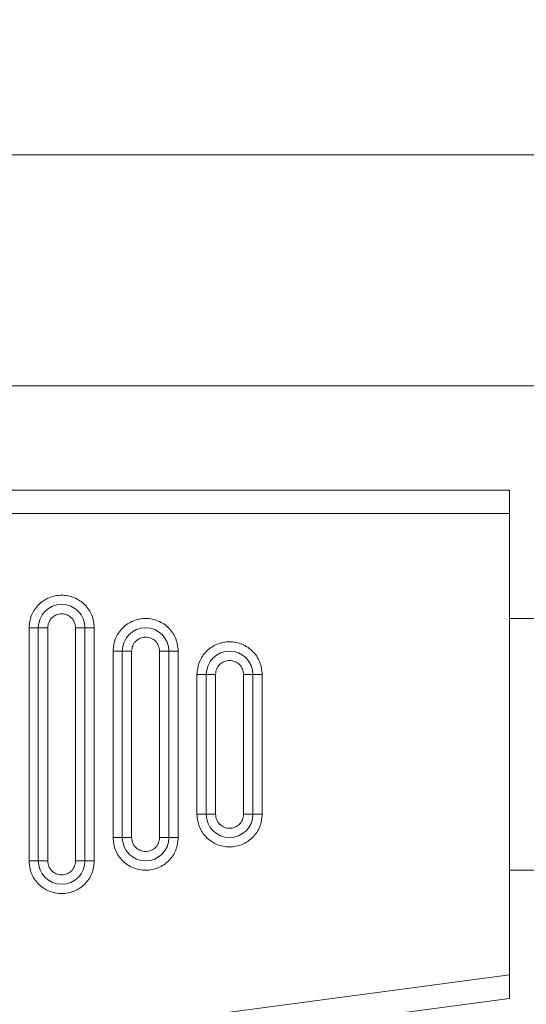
# Model space of a CAD drawing. Header units: inches. Extents: x 0.54 to 10.46, y 0.74 to 7.76.
# Tile 57 of 78: x 9.2 to 9.27, y 4.69 to 4.83. Entities that reach past the tile are written whole.
import ezdxf

# ---------------------------------------------------------------- set-up
doc = ezdxf.new("R2010")
doc.units = ezdxf.units.IN
doc.header["$MEASUREMENT"] = 0
doc.layers.add('BG', color=7, linetype='Continuous')
doc.layers.add('MCG-INT-4FT', color=7, linetype='Continuous')

# ---------------------------------------------------------------- blocks, each defined once
blk = doc.blocks.new('block 3')
at = {"layer": 'BG', "true_color": 0xffffff}
h = blk.add_hatch(color=7, dxfattribs=at)
h.dxf.hatch_style = 2
edge = h.paths.add_edge_path()
edge.add_spline(control_points=[(10.29599, 0.90612), (10.29599, 0.90612), (0.87112, 0.90612), (0.87112, 0.90612), (0.87016, 0.90612), (0.86938, 0.90689), (0.86938, 0.90785), (0.86938, 0.90785), (0.86938, 7.59215), (0.86938, 7.59215), (0.86938, 7.59311), (0.87016, 7.59389), (0.87112, 7.59389), (0.87112, 7.59389), (10.29599, 7.59389), (10.29599, 7.59389), (10.29696, 7.59389), (10.29773, 7.59311), (10.29773, 7.59215), (10.29773, 7.59215), (10.29773, 0.90785), (10.29773, 0.90785), (10.29773, 0.90689), (10.29696, 0.90612), (10.29599, 0.90612)], knot_values=[0, 0, 0, 0, 1, 1, 1, 2, 2, 2, 3, 3, 3, 4, 4, 4, 5, 5, 5, 6, 6, 6, 7, 7, 7, 8, 8, 8, 8], degree=3, periodic=1)
h.paths.add_polyline_path([(0.87286, 0.90959), (10.29426, 0.90959), (10.29426, 7.59042), (0.87286, 7.59042)])
at = {"layer": 'BG', "lineweight": 0}
blk.add_open_spline([(10.29599, 0.90612), (10.29599, 0.90612), (0.87112, 0.90612), (0.87112, 0.90612), (0.87016, 0.90612), (0.86938, 0.90689), (0.86938, 0.90785), (0.86938, 0.90785), (0.86938, 7.59215), (0.86938, 7.59215), (0.86938, 7.59311), (0.87016, 7.59389), (0.87112, 7.59389), (0.87112, 7.59389), (10.29599, 7.59389), (10.29599, 7.59389), (10.29696, 7.59389), (10.29773, 7.59311), (10.29773, 7.59215), (10.29773, 7.59215), (10.29773, 0.90785), (10.29773, 0.90785), (10.29773, 0.90689), (10.29696, 0.90612), (10.29599, 0.90612)], degree=3, knots=[0, 0, 0, 0, 1, 1, 1, 2, 2, 2, 3, 3, 3, 4, 4, 4, 5, 5, 5, 6, 6, 6, 7, 7, 7, 8, 8, 8, 8], dxfattribs=at)
blk = doc.blocks.new('block 2')
at = {"layer": 'BG'}
blk.add_blockref('block 3', (0, 0), dxfattribs=at)
blk = doc.blocks.new('block 69')
at = {"layer": 'BG', "true_color": 0xffffff}
h = blk.add_hatch(color=7, dxfattribs=at)
h.dxf.hatch_style = 2
edge = h.paths.add_edge_path()
edge.add_spline(control_points=[(10.46309, 0.739), (10.46309, 0.739), (0.53691, 0.739), (0.53691, 0.739), (0.53595, 0.739), (0.53517, 0.73978), (0.53517, 0.74074), (0.53517, 0.74074), (0.53517, 7.75926), (0.53517, 7.75926), (0.53517, 7.76022), (0.53595, 7.761), (0.53691, 7.761), (0.53691, 7.761), (10.46309, 7.761), (10.46309, 7.761), (10.46406, 7.761), (10.46483, 7.76022), (10.46483, 7.75926), (10.46483, 7.75926), (10.46483, 0.74074), (10.46483, 0.74074), (10.46483, 0.73978), (10.46406, 0.739), (10.46309, 0.739)], knot_values=[0, 0, 0, 0, 1, 1, 1, 2, 2, 2, 3, 3, 3, 4, 4, 4, 5, 5, 5, 6, 6, 6, 7, 7, 7, 8, 8, 8, 8], degree=3, periodic=1)
h.paths.add_polyline_path([(0.53864, 0.74248), (10.46136, 0.74248), (10.46136, 7.75752), (0.53864, 7.75752)])
at = {"layer": 'BG', "lineweight": 0}
blk.add_open_spline([(10.46309, 0.739), (10.46309, 0.739), (0.53691, 0.739), (0.53691, 0.739), (0.53595, 0.739), (0.53517, 0.73978), (0.53517, 0.74074), (0.53517, 0.74074), (0.53517, 7.75926), (0.53517, 7.75926), (0.53517, 7.76022), (0.53595, 7.761), (0.53691, 7.761), (0.53691, 7.761), (10.46309, 7.761), (10.46309, 7.761), (10.46406, 7.761), (10.46483, 7.76022), (10.46483, 7.75926), (10.46483, 7.75926), (10.46483, 0.74074), (10.46483, 0.74074), (10.46483, 0.73978), (10.46406, 0.739), (10.46309, 0.739)], degree=3, knots=[0, 0, 0, 0, 1, 1, 1, 2, 2, 2, 3, 3, 3, 4, 4, 4, 5, 5, 5, 6, 6, 6, 7, 7, 7, 8, 8, 8, 8], dxfattribs=at)
blk = doc.blocks.new('block 68')
at = {"layer": 'BG'}
blk.add_blockref('block 69', (0, 0), dxfattribs=at)
blk = doc.blocks.new('block 1291')
at = {"layer": 'MCG-INT-4FT', "color": 7, "lineweight": 5, "true_color": 0xffffff}
blk.add_lwpolyline([(9.01652, 4.81388), (9.28613, 4.81388)], dxfattribs=at)
blk = doc.blocks.new('block 1294')
at = {"layer": 'MCG-INT-4FT', "color": 7, "lineweight": 5, "true_color": 0xffffff}
blk.add_lwpolyline([(9.28613, 4.77931), (9.01652, 4.77931)], dxfattribs=at)
blk = doc.blocks.new('block 1841')
at = {"layer": 'MCG-INT-4FT', "color": 7, "lineweight": 5, "true_color": 0xffffff}
blk.add_lwpolyline([(9.20092, 4.70823), (9.20092, 4.74311)], dxfattribs=at)
blk = doc.blocks.new('block 1842')
at = {"layer": 'MCG-INT-4FT', "color": 7, "lineweight": 5, "true_color": 0xffffff}
blk.add_open_spline([(9.20092, 4.74311), (9.20095, 4.74339), (9.20098, 4.74367), (9.20108, 4.74393), (9.20113, 4.74405), (9.2012, 4.74417), (9.20127, 4.74428), (9.20135, 4.74439), (9.20144, 4.7445), (9.20153, 4.74459), (9.20173, 4.74478), (9.20196, 4.74494), (9.20221, 4.74504), (9.20246, 4.74515), (9.20274, 4.7452), (9.20301, 4.7452), (9.20329, 4.7452), (9.20356, 4.74515), (9.20381, 4.74504), (9.20407, 4.74494), (9.2043, 4.74478), (9.20449, 4.74459), (9.20469, 4.7444), (9.20484, 4.74417), (9.20494, 4.74392), (9.20504, 4.74366), (9.20507, 4.74339), (9.2051, 4.74311)], degree=3, knots=[0, 0, 0, 0, 1, 1, 1, 2, 2, 2, 3, 3, 3, 4, 4, 4, 5, 5, 5, 6, 6, 6, 7, 7, 7, 8, 8, 8, 9, 9, 9, 9], dxfattribs=at)
blk = doc.blocks.new('block 1843')
at = {"layer": 'MCG-INT-4FT', "color": 7, "lineweight": 5, "true_color": 0xffffff}
blk.add_lwpolyline([(9.2051, 4.74311), (9.2051, 4.70823)], dxfattribs=at)
blk = doc.blocks.new('block 1844')
at = {"layer": 'MCG-INT-4FT', "color": 7, "lineweight": 5, "true_color": 0xffffff}
blk.add_open_spline([(9.20092, 4.70823), (9.20095, 4.70796), (9.20099, 4.70768), (9.20108, 4.70743), (9.20118, 4.70718), (9.20134, 4.70695), (9.20153, 4.70675), (9.20173, 4.70656), (9.20196, 4.70641), (9.20221, 4.7063), (9.20246, 4.7062), (9.20274, 4.70614), (9.20301, 4.70614), (9.20329, 4.70614), (9.20356, 4.7062), (9.20381, 4.7063), (9.20407, 4.70641), (9.2043, 4.70656), (9.20449, 4.70675), (9.20459, 4.70685), (9.20468, 4.70695), (9.20475, 4.70706), (9.20483, 4.70717), (9.20489, 4.70729), (9.20494, 4.70741), (9.20504, 4.70767), (9.20507, 4.70795), (9.2051, 4.70823)], degree=3, knots=[0, 0, 0, 0, 1, 1, 1, 2, 2, 2, 3, 3, 3, 4, 4, 4, 5, 5, 5, 6, 6, 6, 7, 7, 7, 8, 8, 8, 9, 9, 9, 9], dxfattribs=at)
blk = doc.blocks.new('block 1845')
at = {"layer": 'MCG-INT-4FT', "color": 7, "lineweight": 5, "true_color": 0xffffff}
blk.add_lwpolyline([(9.2065, 4.74311), (9.2065, 4.70823)], dxfattribs=at)
blk = doc.blocks.new('block 1846')
at = {"layer": 'MCG-INT-4FT', "color": 7, "lineweight": 5, "true_color": 0xffffff}
blk.add_lwpolyline([(9.2065, 4.70823), (9.2051, 4.70823)], dxfattribs=at)
blk = doc.blocks.new('block 1847')
at = {"layer": 'MCG-INT-4FT', "color": 7, "lineweight": 5, "true_color": 0xffffff}
blk.add_lwpolyline([(9.2051, 4.74311), (9.2065, 4.74311)], dxfattribs=at)
blk = doc.blocks.new('block 1858')
at = {"layer": 'MCG-INT-4FT', "color": 7, "lineweight": 5, "true_color": 0xffffff}
blk.add_lwpolyline([(9.21348, 4.71172), (9.21348, 4.73962)], dxfattribs=at)
blk = doc.blocks.new('block 1859')
at = {"layer": 'MCG-INT-4FT', "color": 7, "lineweight": 5, "true_color": 0xffffff}
blk.add_open_spline([(9.21348, 4.73962), (9.21351, 4.7399), (9.21354, 4.74019), (9.21364, 4.74044), (9.21369, 4.74057), (9.21375, 4.74068), (9.21383, 4.74079), (9.21391, 4.74091), (9.21399, 4.74101), (9.21409, 4.7411), (9.21428, 4.74129), (9.21451, 4.74145), (9.21477, 4.74156), (9.21502, 4.74166), (9.21529, 4.74172), (9.21557, 4.74172), (9.21584, 4.74172), (9.21612, 4.74166), (9.21637, 4.74156), (9.21662, 4.74145), (9.21685, 4.7413), (9.21705, 4.7411), (9.21724, 4.74091), (9.2174, 4.74068), (9.2175, 4.74043), (9.21759, 4.74018), (9.21763, 4.7399), (9.21766, 4.73962)], degree=3, knots=[0, 0, 0, 0, 1, 1, 1, 2, 2, 2, 3, 3, 3, 4, 4, 4, 5, 5, 5, 6, 6, 6, 7, 7, 7, 8, 8, 8, 9, 9, 9, 9], dxfattribs=at)
blk = doc.blocks.new('block 1860')
at = {"layer": 'MCG-INT-4FT', "color": 7, "lineweight": 5, "true_color": 0xffffff}
blk.add_lwpolyline([(9.21766, 4.73962), (9.21766, 4.71172)], dxfattribs=at)
blk = doc.blocks.new('block 1861')
at = {"layer": 'MCG-INT-4FT', "color": 7, "lineweight": 5, "true_color": 0xffffff}
blk.add_open_spline([(9.21348, 4.71172), (9.21351, 4.71145), (9.21354, 4.71117), (9.21364, 4.71091), (9.21374, 4.71066), (9.21389, 4.71043), (9.21409, 4.71024), (9.21428, 4.71005), (9.21451, 4.70989), (9.21477, 4.70979), (9.21502, 4.70968), (9.21529, 4.70963), (9.21557, 4.70963), (9.21584, 4.70963), (9.21612, 4.70968), (9.21637, 4.70979), (9.21662, 4.70989), (9.21685, 4.71005), (9.21705, 4.71024), (9.21714, 4.71034), (9.21723, 4.71044), (9.21731, 4.71055), (9.21738, 4.71066), (9.21745, 4.71078), (9.2175, 4.7109), (9.2176, 4.71116), (9.21763, 4.71144), (9.21766, 4.71172)], degree=3, knots=[0, 0, 0, 0, 1, 1, 1, 2, 2, 2, 3, 3, 3, 4, 4, 4, 5, 5, 5, 6, 6, 6, 7, 7, 7, 8, 8, 8, 9, 9, 9, 9], dxfattribs=at)
blk = doc.blocks.new('block 1869')
at = {"layer": 'MCG-INT-4FT', "color": 7, "lineweight": 5, "true_color": 0xffffff}
blk.add_lwpolyline([(9.21906, 4.73962), (9.21906, 4.71172)], dxfattribs=at)
blk = doc.blocks.new('block 1870')
at = {"layer": 'MCG-INT-4FT', "color": 7, "lineweight": 5, "true_color": 0xffffff}
blk.add_open_spline([(9.21906, 4.71172), (9.21903, 4.71172), (9.21895, 4.71172), (9.21895, 4.71172), (9.21895, 4.71172), (9.21882, 4.71172), (9.21882, 4.71172), (9.21882, 4.71172), (9.21865, 4.71172), (9.21865, 4.71172), (9.21865, 4.71172), (9.21844, 4.71172), (9.21844, 4.71172), (9.21844, 4.71172), (9.21819, 4.71172), (9.21819, 4.71172), (9.21819, 4.71172), (9.21793, 4.71172), (9.21793, 4.71172), (9.21793, 4.71172), (9.21766, 4.71172), (9.21766, 4.71172)], degree=3, knots=[0, 0, 0, 0, 1, 1, 1, 2, 2, 2, 3, 3, 3, 4, 4, 4, 5, 5, 5, 6, 6, 6, 7, 7, 7, 7], dxfattribs=at)
blk = doc.blocks.new('block 1871')
at = {"layer": 'MCG-INT-4FT', "color": 7, "lineweight": 5, "true_color": 0xffffff}
blk.add_lwpolyline([(9.21766, 4.73962), (9.21906, 4.73962)], dxfattribs=at)
blk = doc.blocks.new('block 1875')
at = {"layer": 'MCG-INT-4FT', "color": 7, "lineweight": 5, "true_color": 0xffffff}
blk.add_lwpolyline([(9.22603, 4.71521), (9.22603, 4.73614)], dxfattribs=at)
blk = doc.blocks.new('block 1876')
at = {"layer": 'MCG-INT-4FT', "color": 7, "lineweight": 5, "true_color": 0xffffff}
blk.add_open_spline([(9.22603, 4.73614), (9.22606, 4.73642), (9.22609, 4.7367), (9.2262, 4.73696), (9.22624, 4.73708), (9.22631, 4.7372), (9.22638, 4.73731), (9.22646, 4.73742), (9.22655, 4.73752), (9.22664, 4.73762), (9.22684, 4.73781), (9.22707, 4.73796), (9.22732, 4.73807), (9.22758, 4.73817), (9.22785, 4.73823), (9.22812, 4.73823), (9.2284, 4.73823), (9.22867, 4.73817), (9.22892, 4.73807), (9.22918, 4.73796), (9.22941, 4.73781), (9.2296, 4.73762), (9.2298, 4.73742), (9.22996, 4.73719), (9.23005, 4.73695), (9.23015, 4.73669), (9.23018, 4.73641), (9.23022, 4.73614)], degree=3, knots=[0, 0, 0, 0, 1, 1, 1, 2, 2, 2, 3, 3, 3, 4, 4, 4, 5, 5, 5, 6, 6, 6, 7, 7, 7, 8, 8, 8, 9, 9, 9, 9], dxfattribs=at)
blk = doc.blocks.new('block 1877')
at = {"layer": 'MCG-INT-4FT', "color": 7, "lineweight": 5, "true_color": 0xffffff}
blk.add_lwpolyline([(9.23022, 4.73614), (9.23022, 4.71521)], dxfattribs=at)
blk = doc.blocks.new('block 1878')
at = {"layer": 'MCG-INT-4FT', "color": 7, "lineweight": 5, "true_color": 0xffffff}
blk.add_open_spline([(9.22603, 4.71521), (9.22606, 4.71493), (9.2261, 4.71466), (9.2262, 4.7144), (9.22629, 4.71415), (9.22645, 4.71392), (9.22664, 4.71373), (9.22684, 4.71354), (9.22707, 4.71338), (9.22732, 4.71328), (9.22758, 4.71317), (9.22785, 4.71312), (9.22812, 4.71312), (9.2284, 4.71312), (9.22867, 4.71317), (9.22892, 4.71328), (9.22918, 4.71338), (9.22941, 4.71354), (9.2296, 4.71373), (9.2297, 4.71382), (9.22979, 4.71393), (9.22986, 4.71404), (9.22994, 4.71415), (9.23, 4.71427), (9.23005, 4.71439), (9.23015, 4.71465), (9.23019, 4.71493), (9.23022, 4.71521)], degree=3, knots=[0, 0, 0, 0, 1, 1, 1, 2, 2, 2, 3, 3, 3, 4, 4, 4, 5, 5, 5, 6, 6, 6, 7, 7, 7, 8, 8, 8, 9, 9, 9, 9], dxfattribs=at)
blk = doc.blocks.new('block 1879')
at = {"layer": 'MCG-INT-4FT', "color": 7, "lineweight": 5, "true_color": 0xffffff}
blk.add_lwpolyline([(9.22464, 4.71521), (9.22464, 4.73614)], dxfattribs=at)
blk = doc.blocks.new('block 1880')
at = {"layer": 'MCG-INT-4FT', "color": 7, "lineweight": 5, "true_color": 0xffffff}
blk.add_lwpolyline([(9.22603, 4.73614), (9.22464, 4.73614)], dxfattribs=at)
blk = doc.blocks.new('block 1881')
at = {"layer": 'MCG-INT-4FT', "color": 7, "lineweight": 5, "true_color": 0xffffff}
blk.add_lwpolyline([(9.22603, 4.71521), (9.22464, 4.71521)], dxfattribs=at)
blk = doc.blocks.new('block 1882')
at = {"layer": 'MCG-INT-4FT', "color": 7, "lineweight": 5, "true_color": 0xffffff}
blk.add_lwpolyline([(9.21208, 4.71172), (9.21208, 4.73962)], dxfattribs=at)
blk = doc.blocks.new('block 1883')
at = {"layer": 'MCG-INT-4FT', "color": 7, "lineweight": 5, "true_color": 0xffffff}
blk.add_lwpolyline([(9.21348, 4.73962), (9.21208, 4.73962)], dxfattribs=at)
blk = doc.blocks.new('block 1884')
at = {"layer": 'MCG-INT-4FT', "color": 7, "lineweight": 5, "true_color": 0xffffff}
blk.add_lwpolyline([(9.21348, 4.71172), (9.21208, 4.71172)], dxfattribs=at)
blk = doc.blocks.new('block 1885')
at = {"layer": 'MCG-INT-4FT', "color": 7, "lineweight": 5, "true_color": 0xffffff}
blk.add_lwpolyline([(9.23161, 4.73614), (9.23161, 4.71521)], dxfattribs=at)
blk = doc.blocks.new('block 1886')
at = {"layer": 'MCG-INT-4FT', "color": 7, "lineweight": 5, "true_color": 0xffffff}
blk.add_lwpolyline([(9.23161, 4.71521), (9.23022, 4.71521)], dxfattribs=at)
blk = doc.blocks.new('block 1887')
at = {"layer": 'MCG-INT-4FT', "color": 7, "lineweight": 5, "true_color": 0xffffff}
blk.add_lwpolyline([(9.23022, 4.73614), (9.23161, 4.73614)], dxfattribs=at)
blk = doc.blocks.new('block 1888')
at = {"layer": 'MCG-INT-4FT', "color": 7, "lineweight": 5, "true_color": 0xffffff}
blk.add_lwpolyline([(9.19952, 4.70823), (9.19952, 4.74311)], dxfattribs=at)
blk = doc.blocks.new('block 1889')
at = {"layer": 'MCG-INT-4FT', "color": 7, "lineweight": 5, "true_color": 0xffffff}
blk.add_lwpolyline([(9.20092, 4.74311), (9.19952, 4.74311)], dxfattribs=at)
blk = doc.blocks.new('block 1890')
at = {"layer": 'MCG-INT-4FT', "color": 7, "lineweight": 5, "true_color": 0xffffff}
blk.add_lwpolyline([(9.20092, 4.70823), (9.19952, 4.70823)], dxfattribs=at)
blk = doc.blocks.new('block 1895')
at = {"layer": 'MCG-INT-4FT', "color": 7, "lineweight": 5, "true_color": 0xffffff}
blk.add_open_spline([(9.19952, 4.70823), (9.19952, 4.70631), (9.20109, 4.70475), (9.20301, 4.70475), (9.20494, 4.70475), (9.2065, 4.70631), (9.2065, 4.70823)], degree=3, knots=[0, 0, 0, 0, 1, 1, 1, 2, 2, 2, 2], dxfattribs=at)
blk = doc.blocks.new('block 1896')
at = {"layer": 'MCG-INT-4FT', "color": 7, "lineweight": 5, "true_color": 0xffffff}
blk.add_open_spline([(9.21906, 4.73962), (9.21906, 4.74155), (9.21749, 4.74311), (9.21557, 4.74311), (9.21364, 4.74311), (9.21208, 4.74155), (9.21208, 4.73962)], degree=3, knots=[0, 0, 0, 0, 1, 1, 1, 2, 2, 2, 2], dxfattribs=at)
blk = doc.blocks.new('block 1897')
at = {"layer": 'MCG-INT-4FT', "color": 7, "lineweight": 5, "true_color": 0xffffff}
blk.add_open_spline([(9.2065, 4.74311), (9.2065, 4.74504), (9.20494, 4.7466), (9.20301, 4.7466), (9.20109, 4.7466), (9.19952, 4.74504), (9.19952, 4.74311)], degree=3, knots=[0, 0, 0, 0, 1, 1, 1, 2, 2, 2, 2], dxfattribs=at)
blk = doc.blocks.new('block 1898')
at = {"layer": 'MCG-INT-4FT', "color": 7, "lineweight": 5, "true_color": 0xffffff}
blk.add_open_spline([(9.21208, 4.71172), (9.21208, 4.7098), (9.21364, 4.70823), (9.21557, 4.70823), (9.21749, 4.70823), (9.21906, 4.7098), (9.21906, 4.71172)], degree=3, knots=[0, 0, 0, 0, 1, 1, 1, 2, 2, 2, 2], dxfattribs=at)
blk = doc.blocks.new('block 1899')
at = {"layer": 'MCG-INT-4FT', "color": 7, "lineweight": 5, "true_color": 0xffffff}
blk.add_open_spline([(9.23161, 4.73614), (9.23161, 4.73806), (9.23005, 4.73962), (9.22812, 4.73962), (9.2262, 4.73962), (9.22464, 4.73806), (9.22464, 4.73614)], degree=3, knots=[0, 0, 0, 0, 1, 1, 1, 2, 2, 2, 2], dxfattribs=at)
blk = doc.blocks.new('block 1900')
at = {"layer": 'MCG-INT-4FT', "color": 7, "lineweight": 5, "true_color": 0xffffff}
blk.add_open_spline([(9.22464, 4.71521), (9.22464, 4.71328), (9.2262, 4.71172), (9.22812, 4.71172), (9.23005, 4.71172), (9.23161, 4.71328), (9.23161, 4.71521)], degree=3, knots=[0, 0, 0, 0, 1, 1, 1, 2, 2, 2, 2], dxfattribs=at)
blk = doc.blocks.new('block 1907')
at = {"layer": 'MCG-INT-4FT', "color": 7, "lineweight": 5, "true_color": 0xffffff}
blk.add_lwpolyline([(9.19813, 4.74311), (9.19952, 4.74311)], dxfattribs=at)
blk = doc.blocks.new('block 1908')
at = {"layer": 'MCG-INT-4FT', "color": 7, "lineweight": 5, "true_color": 0xffffff}
blk.add_open_spline([(9.20789, 4.74311), (9.20782, 4.74375), (9.20775, 4.74439), (9.20752, 4.74498), (9.2073, 4.74557), (9.20692, 4.74611), (9.20646, 4.74656), (9.20601, 4.74702), (9.20547, 4.74738), (9.20488, 4.74762), (9.20429, 4.74787), (9.20365, 4.74799), (9.20301, 4.74799), (9.20237, 4.74799), (9.20173, 4.74787), (9.20114, 4.74762), (9.20055, 4.74738), (9.20002, 4.74702), (9.19956, 4.74656), (9.1991, 4.74611), (9.19873, 4.74557), (9.1985, 4.74498), (9.19828, 4.74439), (9.1982, 4.74375), (9.19813, 4.74311)], degree=3, knots=[0, 0, 0, 0, 1, 1, 1, 2, 2, 2, 3, 3, 3, 4, 4, 4, 5, 5, 5, 6, 6, 6, 7, 7, 7, 8, 8, 8, 8], dxfattribs=at)
blk = doc.blocks.new('block 1909')
at = {"layer": 'MCG-INT-4FT', "color": 7, "lineweight": 5, "true_color": 0xffffff}
blk.add_lwpolyline([(9.20789, 4.74311), (9.2065, 4.74311)], dxfattribs=at)
blk = doc.blocks.new('block 1910')
at = {"layer": 'MCG-INT-4FT', "color": 7, "lineweight": 5, "true_color": 0xffffff}
blk.add_lwpolyline([(9.21069, 4.73962), (9.21208, 4.73962)], dxfattribs=at)
blk = doc.blocks.new('block 1911')
at = {"layer": 'MCG-INT-4FT', "color": 7, "lineweight": 5, "true_color": 0xffffff}
blk.add_open_spline([(9.22045, 4.73962), (9.22038, 4.74026), (9.2203, 4.7409), (9.22008, 4.74149), (9.21985, 4.74208), (9.21948, 4.74262), (9.21902, 4.74308), (9.21856, 4.74353), (9.21803, 4.74389), (9.21744, 4.74413), (9.21685, 4.74438), (9.21621, 4.74451), (9.21557, 4.74451), (9.21493, 4.74451), (9.21429, 4.74438), (9.2137, 4.74413), (9.21311, 4.74389), (9.21257, 4.74353), (9.21212, 4.74308), (9.21166, 4.74262), (9.21128, 4.74208), (9.21106, 4.74149), (9.21083, 4.7409), (9.21076, 4.74026), (9.21069, 4.73962)], degree=3, knots=[0, 0, 0, 0, 1, 1, 1, 2, 2, 2, 3, 3, 3, 4, 4, 4, 5, 5, 5, 6, 6, 6, 7, 7, 7, 8, 8, 8, 8], dxfattribs=at)
blk = doc.blocks.new('block 1912')
at = {"layer": 'MCG-INT-4FT', "color": 7, "lineweight": 5, "true_color": 0xffffff}
blk.add_lwpolyline([(9.22045, 4.73962), (9.21906, 4.73962)], dxfattribs=at)
blk = doc.blocks.new('block 1913')
at = {"layer": 'MCG-INT-4FT', "color": 7, "lineweight": 5, "true_color": 0xffffff}
blk.add_lwpolyline([(9.22324, 4.73614), (9.22464, 4.73614)], dxfattribs=at)
blk = doc.blocks.new('block 1914')
at = {"layer": 'MCG-INT-4FT', "color": 7, "lineweight": 5, "true_color": 0xffffff}
blk.add_open_spline([(9.23301, 4.73614), (9.23293, 4.73677), (9.23286, 4.73741), (9.23264, 4.738), (9.23241, 4.73859), (9.23203, 4.73914), (9.23158, 4.73959), (9.23112, 4.74004), (9.23058, 4.7404), (9.22999, 4.74065), (9.2294, 4.74089), (9.22876, 4.74102), (9.22812, 4.74102), (9.22748, 4.74102), (9.22684, 4.74089), (9.22625, 4.74065), (9.22567, 4.7404), (9.22513, 4.74004), (9.22467, 4.73959), (9.22421, 4.73914), (9.22384, 4.73859), (9.22361, 4.738), (9.22339, 4.73741), (9.22331, 4.73677), (9.22324, 4.73614)], degree=3, knots=[0, 0, 0, 0, 1, 1, 1, 2, 2, 2, 3, 3, 3, 4, 4, 4, 5, 5, 5, 6, 6, 6, 7, 7, 7, 8, 8, 8, 8], dxfattribs=at)
blk = doc.blocks.new('block 1915')
at = {"layer": 'MCG-INT-4FT', "color": 7, "lineweight": 5, "true_color": 0xffffff}
blk.add_lwpolyline([(9.23301, 4.73614), (9.23161, 4.73614)], dxfattribs=at)
blk = doc.blocks.new('block 1922')
at = {"layer": 'MCG-INT-4FT', "color": 7, "lineweight": 5, "true_color": 0xffffff}
blk.add_lwpolyline([(9.2065, 4.70823), (9.20789, 4.70823)], dxfattribs=at)
blk = doc.blocks.new('block 1923')
at = {"layer": 'MCG-INT-4FT', "color": 7, "lineweight": 5, "true_color": 0xffffff}
blk.add_open_spline([(9.19813, 4.70823), (9.1982, 4.7076), (9.19828, 4.70696), (9.1985, 4.70637), (9.19873, 4.70578), (9.1991, 4.70523), (9.19956, 4.70478), (9.20002, 4.70433), (9.20055, 4.70397), (9.20114, 4.70372), (9.20173, 4.70348), (9.20237, 4.70335), (9.20301, 4.70335), (9.20365, 4.70335), (9.20429, 4.70348), (9.20488, 4.70372), (9.20547, 4.70397), (9.20601, 4.70433), (9.20646, 4.70478), (9.20692, 4.70523), (9.2073, 4.70578), (9.20752, 4.70637), (9.20775, 4.70696), (9.20782, 4.7076), (9.20789, 4.70823)], degree=3, knots=[0, 0, 0, 0, 1, 1, 1, 2, 2, 2, 3, 3, 3, 4, 4, 4, 5, 5, 5, 6, 6, 6, 7, 7, 7, 8, 8, 8, 8], dxfattribs=at)
blk = doc.blocks.new('block 1924')
at = {"layer": 'MCG-INT-4FT', "color": 7, "lineweight": 5, "true_color": 0xffffff}
blk.add_lwpolyline([(9.19813, 4.70823), (9.19952, 4.70823)], dxfattribs=at)
blk = doc.blocks.new('block 1925')
at = {"layer": 'MCG-INT-4FT', "color": 7, "lineweight": 5, "true_color": 0xffffff}
blk.add_lwpolyline([(9.21906, 4.71172), (9.22045, 4.71172)], dxfattribs=at)
blk = doc.blocks.new('block 1926')
at = {"layer": 'MCG-INT-4FT', "color": 7, "lineweight": 5, "true_color": 0xffffff}
blk.add_open_spline([(9.21069, 4.71172), (9.21076, 4.71108), (9.21083, 4.71045), (9.21106, 4.70986), (9.21128, 4.70926), (9.21166, 4.70872), (9.21212, 4.70827), (9.21257, 4.70782), (9.21311, 4.70746), (9.2137, 4.70721), (9.21429, 4.70697), (9.21493, 4.70684), (9.21557, 4.70684), (9.21621, 4.70684), (9.21685, 4.70697), (9.21744, 4.70721), (9.21803, 4.70746), (9.21856, 4.70782), (9.21902, 4.70827), (9.21948, 4.70872), (9.21985, 4.70926), (9.22008, 4.70986), (9.2203, 4.71045), (9.22038, 4.71108), (9.22045, 4.71172)], degree=3, knots=[0, 0, 0, 0, 1, 1, 1, 2, 2, 2, 3, 3, 3, 4, 4, 4, 5, 5, 5, 6, 6, 6, 7, 7, 7, 8, 8, 8, 8], dxfattribs=at)
blk = doc.blocks.new('block 1927')
at = {"layer": 'MCG-INT-4FT', "color": 7, "lineweight": 5, "true_color": 0xffffff}
blk.add_lwpolyline([(9.21069, 4.71172), (9.21208, 4.71172)], dxfattribs=at)
blk = doc.blocks.new('block 1928')
at = {"layer": 'MCG-INT-4FT', "color": 7, "lineweight": 5, "true_color": 0xffffff}
blk.add_lwpolyline([(9.23161, 4.71521), (9.23301, 4.71521)], dxfattribs=at)
blk = doc.blocks.new('block 1929')
at = {"layer": 'MCG-INT-4FT', "color": 7, "lineweight": 5, "true_color": 0xffffff}
blk.add_open_spline([(9.22324, 4.71521), (9.22331, 4.71457), (9.22339, 4.71393), (9.22361, 4.71334), (9.22384, 4.71275), (9.22421, 4.71221), (9.22467, 4.71176), (9.22513, 4.7113), (9.22567, 4.71094), (9.22625, 4.7107), (9.22684, 4.71045), (9.22748, 4.71033), (9.22812, 4.71033), (9.22876, 4.71033), (9.2294, 4.71045), (9.22999, 4.7107), (9.23058, 4.71094), (9.23112, 4.7113), (9.23158, 4.71176), (9.23203, 4.71221), (9.23241, 4.71275), (9.23264, 4.71334), (9.23286, 4.71393), (9.23293, 4.71457), (9.23301, 4.71521)], degree=3, knots=[0, 0, 0, 0, 1, 1, 1, 2, 2, 2, 3, 3, 3, 4, 4, 4, 5, 5, 5, 6, 6, 6, 7, 7, 7, 8, 8, 8, 8], dxfattribs=at)
blk = doc.blocks.new('block 1930')
at = {"layer": 'MCG-INT-4FT', "color": 7, "lineweight": 5, "true_color": 0xffffff}
blk.add_lwpolyline([(9.22324, 4.71521), (9.22464, 4.71521)], dxfattribs=at)
blk = doc.blocks.new('block 1935')
at = {"layer": 'MCG-INT-4FT', "color": 7, "lineweight": 5, "true_color": 0xffffff}
blk.add_lwpolyline([(9.20789, 4.70823), (9.20789, 4.74311)], dxfattribs=at)
blk = doc.blocks.new('block 1936')
at = {"layer": 'MCG-INT-4FT', "color": 7, "lineweight": 5, "true_color": 0xffffff}
blk.add_lwpolyline([(9.19813, 4.74311), (9.19813, 4.70823)], dxfattribs=at)
blk = doc.blocks.new('block 1937')
at = {"layer": 'MCG-INT-4FT', "color": 7, "lineweight": 5, "true_color": 0xffffff}
blk.add_lwpolyline([(9.21069, 4.73962), (9.21069, 4.71172)], dxfattribs=at)
blk = doc.blocks.new('block 1938')
at = {"layer": 'MCG-INT-4FT', "color": 7, "lineweight": 5, "true_color": 0xffffff}
blk.add_lwpolyline([(9.22045, 4.71172), (9.22045, 4.73962)], dxfattribs=at)
blk = doc.blocks.new('block 1939')
at = {"layer": 'MCG-INT-4FT', "color": 7, "lineweight": 5, "true_color": 0xffffff}
blk.add_lwpolyline([(9.23301, 4.71521), (9.23301, 4.73614)], dxfattribs=at)
blk = doc.blocks.new('block 1940')
at = {"layer": 'MCG-INT-4FT', "color": 7, "lineweight": 5, "true_color": 0xffffff}
blk.add_lwpolyline([(9.22324, 4.73614), (9.22324, 4.71521)], dxfattribs=at)
blk = doc.blocks.new('block 1947')
at = {"layer": 'MCG-INT-4FT', "color": 7, "lineweight": 5, "true_color": 0xffffff}
blk.add_lwpolyline([(9.26998, 4.69118), (9.16579, 4.67728)], dxfattribs=at)
blk = doc.blocks.new('block 1950')
at = {"layer": 'MCG-INT-4FT', "color": 7, "lineweight": 5, "true_color": 0xffffff}
blk.add_lwpolyline([(9.13396, 4.7602), (9.26998, 4.7602)], dxfattribs=at)
blk = doc.blocks.new('block 1951')
at = {"layer": 'MCG-INT-4FT', "color": 7, "lineweight": 5, "true_color": 0xffffff}
blk.add_lwpolyline([(9.26998, 4.7602), (9.26998, 4.69118)], dxfattribs=at)
blk = doc.blocks.new('block 1955')
at = {"layer": 'MCG-INT-4FT', "color": 7, "lineweight": 5, "true_color": 0xffffff}
blk.add_lwpolyline([(9.26998, 4.76369), (9.13396, 4.76369)], dxfattribs=at)
blk = doc.blocks.new('block 1956')
at = {"layer": 'MCG-INT-4FT', "color": 7, "lineweight": 5, "true_color": 0xffffff}
blk.add_lwpolyline([(9.26998, 4.7602), (9.26998, 4.76369)], dxfattribs=at)
blk = doc.blocks.new('block 1958')
at = {"layer": 'MCG-INT-4FT', "color": 7, "lineweight": 5, "true_color": 0xffffff}
blk.add_lwpolyline([(9.26998, 4.68766), (9.26998, 4.69118)], dxfattribs=at)
blk = doc.blocks.new('block 1959')
at = {"layer": 'MCG-INT-4FT', "color": 7, "lineweight": 5, "true_color": 0xffffff}
blk.add_lwpolyline([(9.26998, 4.68766), (9.16625, 4.67383)], dxfattribs=at)
blk = doc.blocks.new('block 1998')
at = {"layer": 'MCG-INT-4FT', "color": 7, "lineweight": 5, "true_color": 0xffffff}
blk.add_lwpolyline([(9.28393, 4.70684), (9.26998, 4.70684)], dxfattribs=at)
blk = doc.blocks.new('block 1999')
at = {"layer": 'MCG-INT-4FT', "color": 7, "lineweight": 5, "true_color": 0xffffff}
blk.add_lwpolyline([(9.28393, 4.74451), (9.26998, 4.74451)], dxfattribs=at)

msp = doc.modelspace()

# ---------------------------------------------------------------- block references
at = {"layer": 'BG'}
for name in ['block 68', 'block 2']:
    msp.add_blockref(name, (0, 0), dxfattribs=at)
at = {"layer": 'MCG-INT-4FT'}
for name in ['block 1291', 'block 1294', 'block 1955', 'block 1956', 'block 1950', 'block 1951', 'block 1908', 'block 1897', 'block 1842', 'block 1911', 'block 1999', 'block 1907', 'block 1936', 'block 1888', 'block 1889', 'block 1841', 'block 1843', 'block 1847', 'block 1845', 'block 1909', 'block 1935', 'block 1896', 'block 1859', 'block 1914', 'block 1910', 'block 1937', 'block 1882', 'block 1883', 'block 1858', 'block 1860', 'block 1871', 'block 1869', 'block 1912', 'block 1938', 'block 1899', 'block 1876', 'block 1913', 'block 1940', 'block 1879', 'block 1880', 'block 1875', 'block 1877', 'block 1887', 'block 1885', 'block 1915', 'block 1939', 'block 1929', 'block 1930', 'block 1881', 'block 1900', 'block 1878', 'block 1886', 'block 1928', 'block 1926', 'block 1927', 'block 1884', 'block 1898', 'block 1861', 'block 1870', 'block 1925', 'block 1923', 'block 1924', 'block 1890', 'block 1895', 'block 1844', 'block 1846', 'block 1922', 'block 1998', 'block 1947', 'block 1958', 'block 1959']:
    msp.add_blockref(name, (0, 0), dxfattribs=at)

doc.saveas('drawing.dxf')
